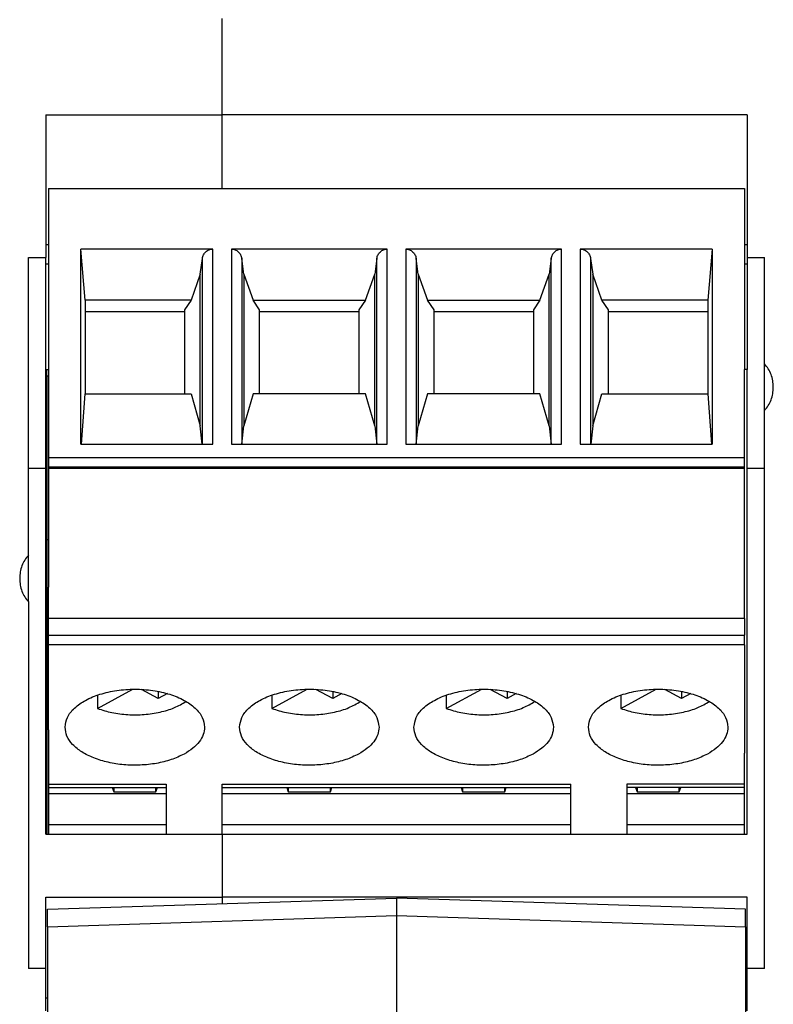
# Model space of a CAD drawing. Header units: inches. Extents: x -1190 to -677, y -1057 to -660.
# Tile 7 of 31: x -988 to -967, y -1029 to -1000. Entities that reach past the tile are written whole.
import ezdxf

# ---------------------------------------------------------------- set-up
doc = ezdxf.new("R2010")
doc.units = ezdxf.units.IN

# ---------------------------------------------------------------- blocks, each defined once
blk = doc.blocks.new('MSTBO_2_5-4-G1L_H_Select__00364411_1_3__172', base_point=(-987.425, -1023.688))
at = {"color": 7, "linetype": 'Continuous'}
for p, q in [((-987.425, -1010.543), (-987.425, -1010.36)), ((-987.425, -1010.543), (-987.425, -1015.248)), ((-987.425, -1010.543), (-987.375, -1010.543)), ((-987.425, -1015.248), (-987.425, -1019.905)), ((-987.375, -1015.248), (-987.425, -1015.248)), ((-987.425, -1019.905), (-987.425, -1023.688)), ((-987.425, -1019.905), (-987.375, -1019.905))]:
    blk.add_line(p, q, dxfattribs=at)
blk = doc.blocks.new('MSTBT_2_5-4-ST_IP20_KPL_H_Select_10_5__173', base_point=(-987.375, -1024.706))
at = {"color": 7, "linetype": 'Continuous'}
for p, q in [((-987.375, -1005.168), (-967.425, -1005.168)), ((-987.375, -1005.168), (-987.375, -1010.36)), ((-967.425, -1005.168), (-967.425, -1010.36)), ((-986.325, -1008.378), (-986.45, -1006.909)), ((-982.666, -1006.909), (-986.45, -1006.909)), ((-986.45, -1012.507), (-986.45, -1006.909)), ((-977.666, -1006.909), (-982.134, -1006.909)), ((-972.666, -1006.909), (-977.134, -1006.909)), ((-968.35, -1006.909), (-972.134, -1006.909)), ((-968.35, -1006.909), (-968.475, -1008.378)), ((-968.35, -1006.909), (-968.35, -1012.507)), ((-983.025, -1007.626), (-982.963, -1007.175)), ((-981.775, -1007.626), (-981.837, -1007.175)), ((-977.963, -1007.175), (-978.025, -1007.626)), ((-976.775, -1007.626), (-976.837, -1007.175)), ((-972.963, -1007.175), (-973.025, -1007.626)), ((-971.837, -1007.175), (-971.775, -1007.626)), ((-983.025, -1007.626), (-983.29, -1008.378)), ((-983.025, -1011.977), (-983.025, -1007.626)), ((-981.775, -1007.626), (-981.775, -1011.977)), ((-981.775, -1007.626), (-981.51, -1008.378)), ((-978.29, -1008.378), (-978.025, -1007.626)), ((-978.025, -1011.977), (-978.025, -1007.626)), ((-976.775, -1007.626), (-976.775, -1011.977)), ((-976.775, -1007.626), (-976.51, -1008.378)), ((-973.29, -1008.378), (-973.025, -1007.626)), ((-973.025, -1011.977), (-973.025, -1007.626)), ((-971.51, -1008.378), (-971.775, -1007.626)), ((-971.775, -1007.626), (-971.775, -1011.977)), ((-983.29, -1008.378), (-986.325, -1008.378)), ((-986.325, -1008.378), (-986.325, -1008.711)), ((-983.29, -1008.378), (-983.475, -1008.655)), ((-981.51, -1008.378), (-978.29, -1008.378)), ((-981.325, -1008.655), (-981.51, -1008.378)), ((-978.29, -1008.378), (-978.475, -1008.655)), ((-976.51, -1008.378), (-973.29, -1008.378)), ((-976.325, -1008.655), (-976.51, -1008.378)), ((-973.29, -1008.378), (-973.475, -1008.655)), ((-968.475, -1008.378), (-971.51, -1008.378)), ((-971.325, -1008.655), (-971.51, -1008.378)), ((-968.475, -1008.378), (-968.475, -1008.711)), ((-983.475, -1008.711), (-986.325, -1008.711)), ((-986.325, -1008.711), (-986.325, -1011.061)), ((-983.475, -1008.655), (-983.475, -1008.711)), ((-983.475, -1008.711), (-983.475, -1011.061)), ((-981.325, -1008.711), (-981.325, -1008.655)), ((-978.475, -1008.711), (-981.325, -1008.711)), ((-981.325, -1011.061), (-981.325, -1008.711)), ((-978.475, -1008.655), (-978.475, -1008.711)), ((-978.475, -1008.711), (-978.475, -1011.061)), ((-976.325, -1008.711), (-976.325, -1008.655)), ((-973.475, -1008.711), (-976.325, -1008.711)), ((-976.325, -1011.061), (-976.325, -1008.711)), ((-973.475, -1008.655), (-973.475, -1008.711)), ((-973.475, -1008.711), (-973.475, -1011.061)), ((-971.325, -1008.711), (-971.325, -1008.655)), ((-968.475, -1008.711), (-971.325, -1008.711)), ((-971.325, -1011.061), (-971.325, -1008.711)), ((-968.475, -1008.711), (-968.475, -1011.061)), ((-987.375, -1010.36), (-987.375, -1012.884)), ((-967.425, -1012.884), (-967.425, -1010.36)), ((-986.426, -1012.507), (-986.325, -1011.061)), ((-986.325, -1011.061), (-983.29, -1011.061)), ((-983.29, -1011.061), (-983.025, -1011.977)), ((-981.51, -1011.061), (-981.775, -1011.977)), ((-978.29, -1011.061), (-981.51, -1011.061)), ((-978.025, -1011.977), (-978.29, -1011.061)), ((-976.51, -1011.061), (-976.775, -1011.977)), ((-973.29, -1011.061), (-976.51, -1011.061)), ((-973.025, -1011.977), (-973.29, -1011.061)), ((-971.775, -1011.977), (-971.51, -1011.061)), ((-971.51, -1011.061), (-968.475, -1011.061)), ((-968.475, -1011.061), (-968.374, -1012.507)), ((-982.966, -1012.507), (-983.025, -1011.977)), ((-981.834, -1012.507), (-981.775, -1011.977)), ((-978.025, -1011.977), (-977.966, -1012.507)), ((-976.834, -1012.507), (-976.775, -1011.977)), ((-973.025, -1011.977), (-972.966, -1012.507)), ((-971.775, -1011.977), (-971.834, -1012.507)), ((-986.45, -1012.507), (-982.666, -1012.507)), ((-982.134, -1012.507), (-977.666, -1012.507)), ((-977.134, -1012.507), (-972.666, -1012.507)), ((-972.134, -1012.507), (-968.35, -1012.507)), ((-987.375, -1012.884), (-987.375, -1013.161)), ((-967.425, -1013.161), (-967.425, -1012.884)), ((-987.375, -1013.161), (-987.375, -1013.199)), ((-967.425, -1013.199), (-987.375, -1013.199)), ((-987.375, -1013.199), (-987.375, -1015.744)), ((-967.425, -1013.199), (-967.425, -1013.161)), ((-967.425, -1015.744), (-967.425, -1013.199)), ((-987.375, -1015.744), (-987.375, -1016.605)), ((-967.425, -1017.5), (-967.425, -1015.744)), ((-987.375, -1017.5), (-987.375, -1016.605)), ((-967.425, -1017.5), (-987.375, -1017.5)), ((-987.375, -1017.524), (-987.375, -1017.5)), ((-987.375, -1017.982), (-987.375, -1017.524)), ((-967.425, -1017.5), (-967.425, -1017.982)), ((-987.375, -1018.252), (-987.375, -1017.982)), ((-967.425, -1018.252), (-967.425, -1017.982)), ((-987.375, -1020.461), (-987.375, -1018.252)), ((-967.425, -1018.252), (-967.425, -1020.461)), ((-985.972, -1020.081), (-984.958, -1019.53)), ((-985.972, -1019.699), (-985.972, -1020.081)), ((-984.227, -1019.797), (-984.711, -1019.534)), ((-984.227, -1019.593), (-984.227, -1019.797)), ((-983.966, -1019.655), (-984.227, -1019.797)), ((-980.972, -1020.081), (-979.958, -1019.53)), ((-980.972, -1019.699), (-980.972, -1020.081)), ((-979.227, -1019.797), (-979.711, -1019.534)), ((-979.227, -1019.593), (-979.227, -1019.797)), ((-978.966, -1019.655), (-979.227, -1019.797)), ((-975.972, -1020.081), (-974.958, -1019.53)), ((-975.972, -1019.699), (-975.972, -1020.081)), ((-974.227, -1019.797), (-974.711, -1019.534)), ((-974.227, -1019.593), (-974.227, -1019.797)), ((-973.966, -1019.655), (-974.227, -1019.797)), ((-970.972, -1020.081), (-969.958, -1019.53)), ((-970.972, -1019.699), (-970.972, -1020.081)), ((-969.227, -1019.797), (-969.711, -1019.534)), ((-969.227, -1019.593), (-969.227, -1019.797)), ((-968.966, -1019.655), (-969.227, -1019.797)), ((-987.375, -1020.696), (-987.375, -1020.461)), ((-967.425, -1020.461), (-967.425, -1021.363)), ((-987.375, -1020.696), (-987.375, -1021.363)), ((-987.375, -1021.363), (-987.375, -1022.252)), ((-967.425, -1022.252), (-967.425, -1021.363)), ((-987.375, -1022.252), (-987.375, -1022.349)), ((-984, -1022.252), (-984, -1022.349)), ((-982.4, -1022.349), (-982.4, -1022.252)), ((-972.4, -1022.349), (-972.4, -1022.252)), ((-970.8, -1022.252), (-970.8, -1022.349)), ((-967.425, -1022.306), (-967.425, -1022.252)), ((-987.375, -1022.349), (-984, -1022.349)), ((-984, -1022.349), (-984, -1023.688)), ((-982.4, -1023.688), (-982.4, -1022.349)), ((-982.4, -1022.349), (-972.4, -1022.349)), ((-972.4, -1023.688), (-972.4, -1022.349)), ((-967.425, -1022.349), (-970.8, -1022.349)), ((-970.8, -1022.349), (-970.8, -1023.688)), ((-967.425, -1022.349), (-967.425, -1022.306)), ((-982.4, -1023.688), (-982.4, -1024.237)), ((-982.4, -1024.237), (-982.4, -1024.326)), ((-982.4, -1024.326), (-982.4, -1024.651)), ((-982.4, -1024.651), (-982.4, -1024.706))]:
    blk.add_line(p, q, dxfattribs=at)
at = {"color": 2, "linetype": 'Continuous'}
for p, q in [((-982.666, -1012.507), (-982.666, -1006.909)), ((-982.134, -1006.909), (-982.134, -1012.507)), ((-977.666, -1012.507), (-977.666, -1006.909)), ((-977.134, -1006.909), (-977.134, -1012.507)), ((-972.666, -1012.507), (-972.666, -1006.909)), ((-972.134, -1006.909), (-972.134, -1012.507)), ((-982.963, -1012.507), (-982.963, -1007.175)), ((-981.837, -1007.175), (-981.837, -1012.507)), ((-977.963, -1012.507), (-977.963, -1007.175)), ((-976.837, -1007.175), (-976.837, -1012.507)), ((-972.963, -1012.507), (-972.963, -1007.175)), ((-971.837, -1007.175), (-971.837, -1012.507)), ((-987.375, -1012.884), (-967.425, -1012.884)), ((-967.425, -1013.161), (-987.375, -1013.161)), ((-987.375, -1017.982), (-967.425, -1017.982)), ((-967.425, -1018.252), (-987.375, -1018.252)), ((-987.375, -1022.252), (-984, -1022.252)), ((-982.4, -1022.252), (-972.4, -1022.252)), ((-967.425, -1022.252), (-970.8, -1022.252))]:
    blk.add_line(p, q, dxfattribs=at)
at = {"color": 7, "linetype": 'Continuous'}
for points, knots in [([(-982.963, -1007.175), (-982.955, -1007.139), (-982.937, -1007.068), (-982.867, -1006.981), (-982.774, -1006.921), (-982.702, -1006.913), (-982.666, -1006.909)], [0, 0, 0, 0, 0.1095476, 0.2181972, 0.3257768, 0.4326417, 0.4326417, 0.4326417, 0.4326417]), ([(-982.134, -1006.909), (-982.098, -1006.913), (-982.026, -1006.921), (-981.933, -1006.981), (-981.863, -1007.068), (-981.845, -1007.139), (-981.837, -1007.175)], [0, 0, 0, 0, 0.1068649, 0.2144446, 0.3230942, 0.4326417, 0.4326417, 0.4326417, 0.4326417]), ([(-977.963, -1007.175), (-977.955, -1007.139), (-977.937, -1007.068), (-977.867, -1006.981), (-977.774, -1006.921), (-977.702, -1006.913), (-977.666, -1006.909)], [0, 0, 0, 0, 0.1095476, 0.2181972, 0.3257768, 0.4326417, 0.4326417, 0.4326417, 0.4326417]), ([(-977.134, -1006.909), (-977.098, -1006.913), (-977.026, -1006.921), (-976.933, -1006.981), (-976.863, -1007.068), (-976.845, -1007.139), (-976.837, -1007.175)], [0, 0, 0, 0, 0.1068649, 0.2144446, 0.3230942, 0.4326417, 0.4326417, 0.4326417, 0.4326417]), ([(-972.963, -1007.175), (-972.955, -1007.139), (-972.937, -1007.068), (-972.867, -1006.981), (-972.774, -1006.921), (-972.702, -1006.913), (-972.666, -1006.909)], [0, 0, 0, 0, 0.1095476, 0.2181972, 0.3257768, 0.4326417, 0.4326417, 0.4326417, 0.4326417]), ([(-972.134, -1006.909), (-972.098, -1006.913), (-972.026, -1006.921), (-971.933, -1006.981), (-971.863, -1007.068), (-971.845, -1007.139), (-971.837, -1007.175)], [0, 0, 0, 0, 0.1068649, 0.2144446, 0.3230942, 0.4326417, 0.4326417, 0.4326417, 0.4326417]), ([(-986.9, -1020.618), (-986.885, -1020.521), (-986.853, -1020.314), (-986.626, -1020.047), (-986.305, -1019.826), (-985.889, -1019.658), (-985.411, -1019.553), (-984.9, -1019.517), (-984.389, -1019.553), (-983.911, -1019.658), (-983.495, -1019.826), (-983.174, -1020.047), (-982.947, -1020.314), (-982.915, -1020.521), (-982.9, -1020.618)], [0, 0, 0, 0, 0.290046, 0.620104, 1.009866, 1.458796, 1.953281, 2.472248, 2.991215, 3.485699, 3.934629, 4.324392, 4.65445, 4.944495, 4.944495, 4.944495, 4.944495]), ([(-981.9, -1020.618), (-981.885, -1020.521), (-981.853, -1020.314), (-981.626, -1020.047), (-981.305, -1019.826), (-980.889, -1019.658), (-980.411, -1019.553), (-979.9, -1019.517), (-979.389, -1019.553), (-978.911, -1019.658), (-978.495, -1019.826), (-978.174, -1020.047), (-977.947, -1020.314), (-977.915, -1020.521), (-977.9, -1020.618)], [0, 0, 0, 0, 0.290046, 0.620104, 1.009866, 1.458796, 1.953281, 2.472248, 2.991215, 3.485699, 3.934629, 4.324392, 4.65445, 4.944495, 4.944495, 4.944495, 4.944495]), ([(-976.9, -1020.618), (-976.885, -1020.521), (-976.853, -1020.314), (-976.626, -1020.047), (-976.305, -1019.826), (-975.889, -1019.658), (-975.411, -1019.553), (-974.9, -1019.517), (-974.389, -1019.553), (-973.911, -1019.658), (-973.495, -1019.826), (-973.174, -1020.047), (-972.947, -1020.314), (-972.915, -1020.521), (-972.9, -1020.618)], [0, 0, 0, 0, 0.290046, 0.620104, 1.009866, 1.458796, 1.953281, 2.472248, 2.991215, 3.485699, 3.934629, 4.324392, 4.65445, 4.944495, 4.944495, 4.944495, 4.944495]), ([(-971.9, -1020.618), (-971.885, -1020.521), (-971.853, -1020.314), (-971.626, -1020.047), (-971.305, -1019.826), (-970.889, -1019.658), (-970.411, -1019.553), (-969.9, -1019.517), (-969.389, -1019.553), (-968.911, -1019.658), (-968.495, -1019.826), (-968.174, -1020.047), (-967.947, -1020.314), (-967.915, -1020.521), (-967.9, -1020.618)], [0, 0, 0, 0, 0.290046, 0.620104, 1.009866, 1.458796, 1.953281, 2.472248, 2.991215, 3.485699, 3.934629, 4.324392, 4.65445, 4.944495, 4.944495, 4.944495, 4.944495]), ([(-985.972, -1020.081), (-985.834, -1020.125), (-985.549, -1020.214), (-985.095, -1020.266), (-984.631, -1020.263), (-984.184, -1020.195), (-983.774, -1020.078), (-983.539, -1019.944), (-983.428, -1019.881)], [0, 0, 0, 0, 0.433279, 0.894079, 1.363331, 1.820954, 2.248267, 2.630614, 2.630614, 2.630614, 2.630614]), ([(-980.972, -1020.081), (-980.834, -1020.125), (-980.549, -1020.214), (-980.095, -1020.266), (-979.631, -1020.263), (-979.184, -1020.195), (-978.774, -1020.078), (-978.539, -1019.944), (-978.428, -1019.881)], [0, 0, 0, 0, 0.433279, 0.894079, 1.363331, 1.820954, 2.248267, 2.630614, 2.630614, 2.630614, 2.630614]), ([(-975.972, -1020.081), (-975.834, -1020.125), (-975.549, -1020.214), (-975.095, -1020.266), (-974.631, -1020.263), (-974.184, -1020.195), (-973.774, -1020.078), (-973.539, -1019.944), (-973.428, -1019.881)], [0, 0, 0, 0, 0.433279, 0.894079, 1.363331, 1.820954, 2.248267, 2.630614, 2.630614, 2.630614, 2.630614]), ([(-970.972, -1020.081), (-970.834, -1020.125), (-970.549, -1020.214), (-970.095, -1020.266), (-969.631, -1020.263), (-969.184, -1020.195), (-968.774, -1020.078), (-968.539, -1019.944), (-968.428, -1019.881)], [0, 0, 0, 0, 0.433279, 0.894079, 1.363331, 1.820954, 2.248267, 2.630614, 2.630614, 2.630614, 2.630614]), ([(-983.486, -1021.389), (-983.607, -1021.446), (-983.862, -1021.565), (-984.289, -1021.665), (-984.745, -1021.715), (-985.21, -1021.705), (-985.658, -1021.637), (-986.066, -1021.515), (-986.414, -1021.346), (-986.68, -1021.135), (-986.863, -1020.89), (-986.888, -1020.706), (-986.9, -1020.618)], [0, 0, 0, 0, 0.40181, 0.842026, 1.30584, 1.775734, 2.233539, 2.6624, 3.048927, 3.385907, 3.676067, 3.936289, 3.936289, 3.936289, 3.936289]), ([(-982.9, -1020.618), (-982.908, -1020.691), (-982.925, -1020.841), (-983.051, -1021.05), (-983.239, -1021.24), (-983.4, -1021.337), (-983.486, -1021.389)], [0, 0, 0, 0, 0.215954, 0.449852, 0.713715, 1.01223, 1.01223, 1.01223, 1.01223]), ([(-978.486, -1021.389), (-978.607, -1021.446), (-978.862, -1021.565), (-979.289, -1021.665), (-979.745, -1021.715), (-980.21, -1021.705), (-980.658, -1021.637), (-981.066, -1021.515), (-981.414, -1021.346), (-981.68, -1021.135), (-981.863, -1020.89), (-981.888, -1020.706), (-981.9, -1020.618)], [0, 0, 0, 0, 0.40181, 0.842026, 1.30584, 1.775734, 2.233539, 2.6624, 3.048927, 3.385907, 3.676067, 3.936289, 3.936289, 3.936289, 3.936289]), ([(-977.9, -1020.618), (-977.908, -1020.691), (-977.925, -1020.841), (-978.051, -1021.05), (-978.239, -1021.24), (-978.4, -1021.337), (-978.486, -1021.389)], [0, 0, 0, 0, 0.215954, 0.449852, 0.713715, 1.01223, 1.01223, 1.01223, 1.01223]), ([(-973.486, -1021.389), (-973.607, -1021.446), (-973.862, -1021.565), (-974.289, -1021.665), (-974.745, -1021.715), (-975.21, -1021.705), (-975.658, -1021.637), (-976.066, -1021.515), (-976.414, -1021.346), (-976.68, -1021.135), (-976.863, -1020.89), (-976.888, -1020.706), (-976.9, -1020.618)], [0, 0, 0, 0, 0.40181, 0.842026, 1.30584, 1.775734, 2.233539, 2.6624, 3.048927, 3.385907, 3.676067, 3.936289, 3.936289, 3.936289, 3.936289]), ([(-972.9, -1020.618), (-972.908, -1020.691), (-972.925, -1020.841), (-973.051, -1021.05), (-973.239, -1021.24), (-973.4, -1021.337), (-973.486, -1021.389)], [0, 0, 0, 0, 0.215954, 0.449852, 0.713715, 1.01223, 1.01223, 1.01223, 1.01223]), ([(-968.486, -1021.389), (-968.607, -1021.446), (-968.862, -1021.565), (-969.289, -1021.665), (-969.745, -1021.715), (-970.21, -1021.705), (-970.658, -1021.637), (-971.066, -1021.515), (-971.414, -1021.346), (-971.68, -1021.135), (-971.863, -1020.89), (-971.888, -1020.706), (-971.9, -1020.618)], [0, 0, 0, 0, 0.40181, 0.842026, 1.30584, 1.775734, 2.233539, 2.6624, 3.048927, 3.385907, 3.676067, 3.936289, 3.936289, 3.936289, 3.936289]), ([(-967.9, -1020.618), (-967.908, -1020.691), (-967.925, -1020.841), (-968.051, -1021.05), (-968.239, -1021.24), (-968.4, -1021.337), (-968.486, -1021.389)], [0, 0, 0, 0, 0.215954, 0.449852, 0.713715, 1.01223, 1.01223, 1.01223, 1.01223])]:
    blk.add_open_spline(points, degree=3, knots=knots, dxfattribs=at)
blk = doc.blocks.new('ME_MAX_B-22_5_1_1__176', base_point=(-987.4, -1047.083))
at = {"color": 7, "linetype": 'Continuous'}
for p, q in [((-987.4, -1025.838), (-977.4, -1025.516)), ((-967.4, -1025.838), (-977.4, -1025.516)), ((-977.4, -1025.516), (-977.4, -1026.016)), ((-987.4, -1026.338), (-987.4, -1025.838)), ((-967.4, -1026.338), (-967.4, -1025.838)), ((-977.4, -1026.016), (-977.4, -1045.966)), ((-987.4, -1026.338), (-987.4, -1045.872)), ((-967.4, -1026.338), (-967.4, -1045.872)), ((-987.4, -1046.291), (-987.4, -1045.872)), ((-967.4, -1046.291), (-967.4, -1045.872)), ((-987.4, -1046.291), (-987.4, -1046.668)), ((-977.4, -1047.083), (-977.4, -1046.386)), ((-967.4, -1046.668), (-967.4, -1046.291)), ((-987.4, -1046.668), (-986.9, -1046.947)), ((-967.4, -1046.668), (-967.9, -1046.947)), ((-986.9, -1046.947), (-977.4, -1047.083)), ((-977.4, -1047.083), (-967.9, -1046.947))]:
    blk.add_line(p, q, dxfattribs=at)
at = {"color": 2, "linetype": 'Continuous'}
for p, q in [((-987.4, -1026.338), (-977.4, -1026.016)), ((-977.4, -1026.016), (-967.4, -1026.338)), ((-977.4, -1045.966), (-987.4, -1045.872)), ((-977.4, -1045.966), (-967.4, -1045.872)), ((-977.4, -1046.386), (-987.4, -1046.291)), ((-977.4, -1046.386), (-967.4, -1046.291))]:
    blk.add_line(p, q, dxfattribs=at)
at = {"color": 7, "linetype": 'Continuous'}
blk.add_open_spline([(-977.4, -1045.966), (-977.4, -1045.987), (-977.4, -1046.028), (-977.4, -1046.089), (-977.4, -1046.148), (-977.4, -1046.204), (-977.4, -1046.256), (-977.4, -1046.304), (-977.4, -1046.347), (-977.4, -1046.373), (-977.4, -1046.386)], degree=3, knots=[0, 0, 0, 0, 0.0619379, 0.1229215, 0.1821421, 0.2385433, 0.2912524, 0.3394529, 0.3823076, 0.4192714, 0.4192714, 0.4192714, 0.4192714], dxfattribs=at)
blk = doc.blocks.new('mstbo_2_5-4-g1r_1_3__177', base_point=(-987.375, -1023.688))
at = {"color": 7, "linetype": 'Continuous'}
for p, q in [((-987.375, -1010.36), (-987.375, -1012.884)), ((-967.425, -1012.884), (-967.425, -1010.36)), ((-987.375, -1012.884), (-987.375, -1013.161)), ((-967.425, -1013.161), (-967.425, -1012.884)), ((-987.375, -1013.161), (-987.375, -1013.199)), ((-987.375, -1013.199), (-987.375, -1015.744)), ((-967.425, -1013.199), (-967.425, -1013.161)), ((-967.425, -1015.744), (-967.425, -1013.199)), ((-987.375, -1015.744), (-987.375, -1016.605)), ((-987.375, -1017.5), (-987.375, -1016.605)), ((-987.375, -1017.524), (-987.375, -1017.5)), ((-987.375, -1017.982), (-987.375, -1017.524)), ((-987.375, -1018.252), (-987.375, -1017.982)), ((-987.375, -1020.461), (-987.375, -1018.252)), ((-987.375, -1020.696), (-987.375, -1020.461)), ((-967.425, -1020.461), (-967.425, -1021.363)), ((-987.375, -1020.696), (-987.375, -1021.363)), ((-987.375, -1021.363), (-987.375, -1022.252)), ((-967.425, -1022.252), (-967.425, -1021.363)), ((-987.375, -1022.252), (-987.375, -1022.349)), ((-967.425, -1022.306), (-967.425, -1022.252)), ((-987.375, -1022.349), (-987.375, -1022.53)), ((-984, -1022.53), (-987.375, -1022.53)), ((-987.375, -1022.53), (-987.375, -1023.416)), ((-985.545, -1022.349), (-985.505, -1022.467)), ((-985.505, -1022.349), (-985.505, -1022.467)), ((-985.505, -1022.467), (-984.295, -1022.467)), ((-984.295, -1022.467), (-984.295, -1022.349)), ((-984.295, -1022.467), (-984.255, -1022.349)), ((-972.4, -1022.53), (-982.4, -1022.53)), ((-980.545, -1022.349), (-980.505, -1022.467)), ((-980.505, -1022.349), (-980.505, -1022.467)), ((-980.505, -1022.467), (-979.295, -1022.467)), ((-979.295, -1022.467), (-979.295, -1022.349)), ((-979.295, -1022.467), (-979.255, -1022.349)), ((-975.545, -1022.349), (-975.505, -1022.467)), ((-975.505, -1022.349), (-975.505, -1022.467)), ((-975.505, -1022.467), (-974.295, -1022.467)), ((-974.295, -1022.467), (-974.295, -1022.349)), ((-974.295, -1022.467), (-974.255, -1022.349)), ((-967.425, -1022.53), (-970.8, -1022.53)), ((-970.545, -1022.349), (-970.505, -1022.467)), ((-970.505, -1022.349), (-970.505, -1022.467)), ((-970.505, -1022.467), (-969.295, -1022.467)), ((-969.295, -1022.467), (-969.295, -1022.349)), ((-969.295, -1022.467), (-969.255, -1022.349)), ((-967.425, -1022.349), (-967.425, -1022.306)), ((-967.425, -1022.53), (-967.425, -1022.349)), ((-967.425, -1023.416), (-967.425, -1022.53)), ((-984, -1023.416), (-987.375, -1023.416)), ((-987.375, -1023.416), (-987.375, -1023.688)), ((-972.4, -1023.416), (-982.4, -1023.416)), ((-967.425, -1023.416), (-970.8, -1023.416)), ((-967.425, -1023.688), (-967.425, -1023.416))]:
    blk.add_line(p, q, dxfattribs=at)
blk = doc.blocks.new('ME_MAX_45_MT_2-2_H_Select_3__188', base_point=(-982.4, -1056.8))
at = {"color": 7, "linetype": 'Continuous'}
for p, q in [((-982.4, -1003.057), (-982.4, -1000.3)), ((-967.35, -1003.057), (-982.4, -1003.057)), ((-982.4, -1005.168), (-982.4, -1003.057)), ((-967.35, -1003.057), (-967.35, -1006.792)), ((-967.35, -1006.792), (-967.425, -1006.792)), ((-967.35, -1006.792), (-967.35, -1007.15)), ((-967.35, -1007.15), (-966.85, -1007.15)), ((-967.35, -1007.15), (-967.35, -1007.337)), ((-966.85, -1010.203), (-966.85, -1007.15)), ((-967.35, -1007.337), (-967.425, -1007.337)), ((-967.35, -1007.337), (-967.35, -1010.36)), ((-967.35, -1010.36), (-967.425, -1010.36)), ((-967.35, -1013.194), (-967.35, -1010.36)), ((-966.85, -1011.536), (-966.85, -1010.203)), ((-966.85, -1013.194), (-966.85, -1011.536)), ((-967.35, -1013.194), (-966.85, -1013.194)), ((-967.35, -1023.688), (-967.35, -1013.194)), ((-966.85, -1027.533), (-966.85, -1013.194)), ((-982.4, -1023.688), (-967.35, -1023.688)), ((-982.4, -1023.688), (-982.4, -1024.237)), ((-982.4, -1024.237), (-982.4, -1024.326)), ((-982.4, -1024.326), (-982.4, -1024.651)), ((-982.4, -1024.651), (-982.4, -1024.706)), ((-982.4, -1024.706), (-982.4, -1025.492)), ((-967.35, -1025.492), (-982.4, -1025.492)), ((-982.4, -1025.492), (-982.4, -1025.677)), ((-967.35, -1027.533), (-967.35, -1025.492)), ((-966.85, -1027.533), (-967.35, -1027.533)), ((-967.35, -1028.377), (-967.35, -1027.533)), ((-967.35, -1028.377), (-967.4, -1028.377)), ((-967.35, -1028.75), (-967.35, -1028.377))]:
    blk.add_line(p, q, dxfattribs=at)
for points, knots in [([(-966.6, -1010.87), (-966.603, -1010.807), (-966.609, -1010.683), (-966.66, -1010.504), (-966.737, -1010.34), (-966.813, -1010.248), (-966.85, -1010.203)], [0, 0, 0, 0, 0.1873831, 0.3723751, 0.5529197, 0.7276158, 0.7276158, 0.7276158, 0.7276158]), ([(-966.85, -1011.536), (-966.813, -1011.491), (-966.737, -1011.4), (-966.66, -1011.235), (-966.609, -1011.057), (-966.603, -1010.932), (-966.6, -1010.87)], [0, 0, 0, 0, 0.1746961, 0.3552408, 0.5402327, 0.7276158, 0.7276158, 0.7276158, 0.7276158])]:
    blk.add_open_spline(points, degree=3, knots=knots, dxfattribs=at)
blk = doc.blocks.new('ME_MAX_45_MT_2-2_H_Select_2__189', base_point=(-1005, -1056.8))
at = {"color": 7, "linetype": 'Continuous'}
for p, q in [((-982.4, -1003.057), (-982.4, -1000.3)), ((-987.45, -1003.057), (-987.45, -1006.792)), ((-987.45, -1003.057), (-982.4, -1003.057)), ((-982.4, -1005.168), (-982.4, -1003.057)), ((-987.375, -1006.792), (-987.45, -1006.792)), ((-987.45, -1006.792), (-987.45, -1007.15)), ((-987.95, -1013.194), (-987.95, -1007.15)), ((-987.95, -1007.15), (-987.45, -1007.15)), ((-987.45, -1007.337), (-987.45, -1007.15)), ((-987.375, -1007.337), (-987.45, -1007.337)), ((-987.45, -1010.36), (-987.45, -1007.337)), ((-987.45, -1013.194), (-987.45, -1010.36)), ((-987.45, -1010.36), (-987.375, -1010.36)), ((-987.95, -1013.194), (-987.45, -1013.194)), ((-987.95, -1015.688), (-987.95, -1013.194)), ((-987.45, -1023.688), (-987.45, -1013.194)), ((-987.95, -1017.021), (-987.95, -1015.688)), ((-987.95, -1017.021), (-987.95, -1027.533)), ((-987.45, -1023.688), (-982.4, -1023.688)), ((-982.4, -1023.688), (-982.4, -1024.237)), ((-982.4, -1024.237), (-982.4, -1024.326)), ((-982.4, -1024.326), (-982.4, -1024.651)), ((-982.4, -1024.651), (-982.4, -1024.706)), ((-982.4, -1024.706), (-982.4, -1025.492)), ((-987.45, -1025.492), (-982.4, -1025.492)), ((-987.45, -1027.533), (-987.45, -1025.492)), ((-982.4, -1025.492), (-982.4, -1025.677)), ((-987.45, -1027.533), (-987.95, -1027.533)), ((-987.45, -1028.377), (-987.45, -1027.533)), ((-987.45, -1028.377), (-987.4, -1028.377)), ((-987.45, -1028.75), (-987.45, -1028.377))]:
    blk.add_line(p, q, dxfattribs=at)
for points, knots in [([(-987.95, -1015.688), (-987.987, -1015.733), (-988.063, -1015.825), (-988.14, -1015.989), (-988.191, -1016.168), (-988.197, -1016.292), (-988.2, -1016.355)], [0, 0, 0, 0, 0.1746961, 0.3552408, 0.5402327, 0.7276158, 0.7276158, 0.7276158, 0.7276158]), ([(-988.2, -1016.355), (-988.197, -1016.417), (-988.191, -1016.541), (-988.14, -1016.72), (-988.063, -1016.885), (-987.987, -1016.976), (-987.95, -1017.021)], [0, 0, 0, 0, 0.1873831, 0.3723751, 0.5529197, 0.7276158, 0.7276158, 0.7276158, 0.7276158])]:
    blk.add_open_spline(points, degree=3, knots=knots, dxfattribs=at)
blk = doc.blocks.new('ME_MAX_112_5_2-2_H_Select__194', base_point=(-1056.5, -1056.8))
for name, p in [('ME_MAX_45_MT_2-2_H_Select_2__189', (-1005, -1056.8)), ('ME_MAX_45_MT_2-2_H_Select_3__188', (-982.4, -1056.8)), ('MSTBT_2_5-4-ST_IP20_KPL_H_Select_10_5__173', (-987.375, -1024.706)), ('MSTBO_2_5-4-G1L_H_Select__00364411_1_3__172', (-987.425, -1023.688)), ('mstbo_2_5-4-g1r_1_3__177', (-987.375, -1023.688)), ('ME_MAX_B-22_5_1_1__176', (-987.4, -1047.083))]:
    blk.add_blockref(name, p)
blk = doc.blocks.new('Drfsicht1', base_point=(-1000, -1000))
blk.add_blockref('ME_MAX_112_5_2-2_H_Select__194', (-1056.5, -1056.8))

msp = doc.modelspace()

# ---------------------------------------------------------------- block references
msp.add_blockref('Drfsicht1', (-1000, -1000))

doc.saveas('drawing.dxf')
